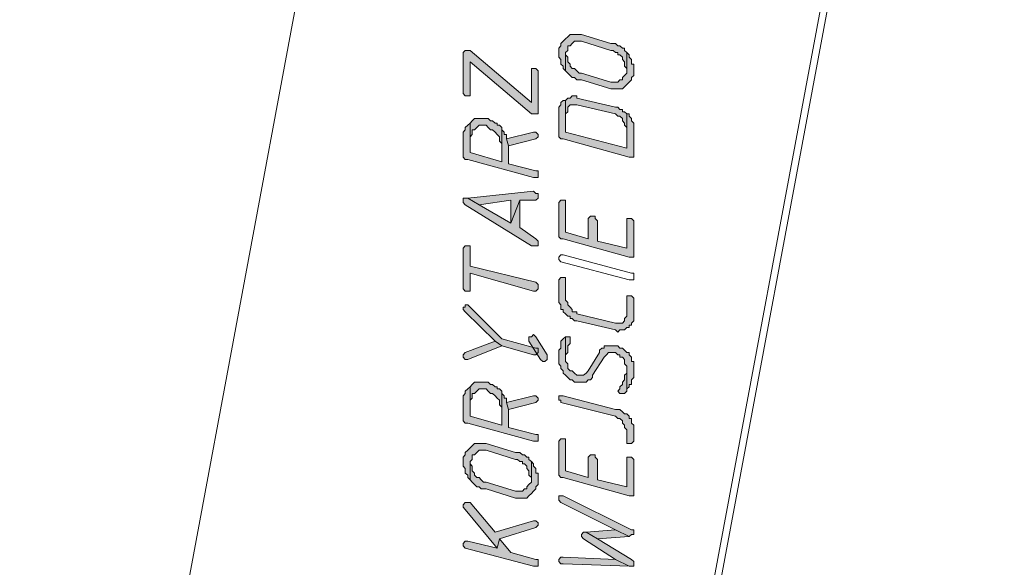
# Model space of a CAD drawing. Header units: inches. Extents: x 1504 to 12593, y -807 to 3183.
# Tile 20 of 256: x 3449 to 3632, y -597 to -495. Entities that reach past the tile are written whole.
import ezdxf

# ---------------------------------------------------------------- set-up
doc = ezdxf.new("R2010")
doc.units = ezdxf.units.IN
doc.header["$MEASUREMENT"] = 0
doc.layers.add('at_Entity', color=7, linetype='Continuous')
doc.layers.add('at_Solid', color=7, linetype='Continuous')

msp = doc.modelspace()

# ---------------------------------------------------------------- hatches: boundary and pattern name
at = {"layer": 'at_Solid', "lineweight": 15}
for points in [[(3549.14, -501.23), (3549.14, -502.07), (3549.53, -502.49), (3549.53, -503.34), (3549.98, -503.76), (3549.98, -504.18), (3550.42, -504.6), (3550.42, -501.23), (3550.81, -500.8), (3550.81, -499.96), (3551.26, -499.96), (3551.65, -499.54), (3552.1, -499.11), (3553.38, -499.11), (3558.85, -500.8), (3559.24, -500.8), (3559.68, -501.23), (3560.13, -501.23), (3560.13, -501.65), (3560.52, -501.65), (3560.97, -502.07), (3560.97, -502.49), (3561.36, -502.92), (3561.36, -503.76), (3561.8, -504.18), (3561.8, -504.6), (3561.8, -501.23), (3561.36, -500.8), (3561.36, -500.38), (3560.97, -500.38), (3560.52, -499.96), (3560.13, -499.96), (3559.68, -499.54), (3558.85, -499.54), (3553.38, -497.85), (3551.26, -497.85), (3550.81, -498.27), (3550.42, -498.69), (3549.98, -499.11), (3549.53, -499.54), (3549.53, -499.96), (3549.14, -500.38), (3549.14, -500.8)], [(3531.4, -501.65), (3531.4, -508.83), (3531.79, -509.25), (3532.68, -509.25), (3532.68, -508.83), (3532.68, -502.92), (3544.06, -512.63), (3545.35, -512.63), (3545.35, -504.6), (3544.9, -504.18), (3544.06, -504.18), (3544.06, -510.52), (3532.68, -500.8), (3531.79, -500.8), (3531.4, -501.23)], [(3550.42, -504.6), (3550.81, -505.03), (3551.26, -505.45), (3551.65, -505.87), (3552.1, -505.87), (3552.49, -506.29), (3553.38, -506.29), (3558.85, -507.98), (3560.97, -507.98), (3561.36, -507.56), (3561.8, -507.14), (3562.25, -506.72), (3562.64, -506.29), (3562.64, -505.87), (3563.09, -505.45), (3563.09, -504.6), (3563.09, -503.34), (3562.64, -503.34), (3562.64, -502.49), (3562.25, -502.07), (3562.25, -501.65), (3561.8, -501.23), (3561.8, -504.6), (3561.8, -505.03), (3561.36, -505.45), (3560.97, -505.87), (3560.97, -506.29), (3560.52, -506.29), (3560.13, -506.72), (3558.85, -506.72), (3553.38, -505.03), (3552.93, -505.03), (3552.49, -504.6), (3552.1, -504.18), (3551.65, -504.18), (3551.26, -503.76), (3551.26, -503.34), (3550.81, -502.92), (3550.81, -502.07), (3550.42, -501.65), (3550.42, -501.23)], [(3549.14, -512.21), (3549.14, -516.43), (3549.14, -516.85), (3549.53, -517.28), (3549.98, -517.28), (3562.25, -520.66), (3563.09, -520.66), (3563.09, -514.32), (3562.64, -513.9), (3562.64, -513.48), (3562.25, -513.05), (3562.25, -512.63), (3561.8, -512.63), (3561.8, -518.97), (3550.42, -516.01), (3550.42, -510.1), (3549.98, -510.1), (3549.53, -510.52), (3549.53, -510.94), (3549.14, -511.36), (3549.14, -511.79)], [(3550.42, -510.1), (3550.42, -512.63), (3550.81, -512.21), (3550.81, -511.36), (3551.26, -510.94), (3552.49, -510.94), (3559.68, -512.63), (3560.13, -513.05), (3560.52, -513.05), (3560.97, -513.48), (3560.97, -513.9), (3561.36, -514.32), (3561.36, -514.74), (3561.8, -515.17), (3561.8, -518.97), (3561.8, -512.63), (3561.36, -512.21), (3560.97, -512.21), (3560.97, -511.79), (3560.52, -511.79), (3560.13, -511.36), (3559.68, -511.36), (3552.49, -509.67), (3552.49, -509.25), (3551.65, -509.25), (3551.26, -509.67), (3550.81, -509.67)], [(3532.68, -514.32), (3532.68, -516.85), (3533.07, -516.43), (3533.07, -515.59), (3533.52, -515.59), (3533.91, -515.17), (3534.36, -514.74), (3535.64, -514.74), (3536.03, -515.17), (3536.48, -515.59), (3536.87, -515.59), (3537.31, -516.01), (3537.7, -516.43), (3538.15, -516.85), (3538.15, -517.7), (3538.6, -518.12), (3538.6, -521.5), (3538.6, -515.17), (3538.15, -514.74), (3537.7, -514.74), (3537.7, -514.32), (3537.31, -514.32), (3536.87, -513.9), (3536.48, -513.9), (3536.03, -513.48), (3533.52, -513.48), (3533.07, -513.9)], [(3531.4, -516.85), (3531.4, -520.23), (3531.4, -520.66), (3531.79, -521.08), (3532.24, -521.08), (3544.45, -524.46), (3545.35, -524.46), (3545.35, -523.61), (3545.35, -523.19), (3544.9, -523.19), (3539.82, -521.92), (3539.82, -518.55), (3539.43, -517.28), (3539.43, -516.43), (3538.99, -516.43), (3538.99, -516.01), (3538.6, -515.59), (3538.6, -515.17), (3538.6, -521.5), (3532.68, -519.81), (3532.68, -514.32), (3532.24, -514.74), (3531.79, -515.17), (3531.79, -515.59), (3531.4, -516.01), (3531.4, -516.43)], [(3539.43, -517.28), (3539.82, -518.55), (3544.9, -517.28), (3545.35, -516.85), (3545.35, -516.43), (3544.9, -516.01), (3544.45, -516.01)], [(3531.4, -528.68), (3531.4, -529.1), (3531.79, -529.53), (3544.06, -537.13), (3545.35, -537.13), (3545.35, -536.29), (3544.9, -535.86), (3541.94, -533.75), (3541.94, -528.68), (3540.27, -532.91), (3534.36, -529.53), (3532.24, -528.26), (3531.4, -528.26)], [(3532.24, -528.26), (3534.36, -529.53), (3540.27, -528.68), (3540.27, -532.91), (3541.94, -528.68), (3544.9, -528.68), (3545.35, -528.26), (3545.35, -527.41), (3544.9, -527.41), (3544.45, -526.99)], [(3549.14, -529.53), (3549.14, -535.02), (3549.14, -535.44), (3549.53, -535.86), (3549.98, -535.86), (3562.25, -539.24), (3563.09, -539.24), (3563.09, -532.48), (3562.64, -532.06), (3561.8, -532.06), (3561.8, -537.55), (3556.34, -536.29), (3556.34, -532.48), (3555.89, -532.06), (3555.89, -531.64), (3555.05, -531.64), (3554.61, -532.06), (3554.61, -535.86), (3550.42, -534.59), (3550.42, -528.68), (3549.53, -528.68), (3549.14, -529.1)], [(3531.4, -537.97), (3531.4, -545.16), (3531.79, -545.58), (3532.68, -545.58), (3532.68, -545.16), (3532.68, -542.2), (3544.45, -545.58), (3544.9, -545.58), (3545.35, -545.16), (3545.35, -544.73), (3545.35, -544.31), (3544.9, -543.89), (3532.68, -540.93), (3532.68, -537.13), (3531.79, -537.13), (3531.4, -537.55)], [(3549.14, -543.89), (3549.14, -547.69), (3549.53, -548.11), (3549.53, -548.96), (3549.98, -548.96), (3549.98, -549.38), (3550.42, -549.8), (3550.81, -550.22), (3551.26, -550.22), (3551.26, -550.65), (3551.65, -550.65), (3552.1, -551.07), (3552.49, -551.07), (3559.68, -552.76), (3560.13, -553.18), (3560.52, -552.76), (3561.36, -552.76), (3561.8, -552.34), (3562.25, -552.34), (3562.25, -551.91), (3562.64, -551.91), (3562.64, -551.49), (3563.09, -551.07), (3563.09, -546.84), (3562.64, -546.42), (3561.8, -546.42), (3561.8, -549.8), (3561.8, -550.22), (3561.36, -550.65), (3561.36, -551.07), (3560.97, -551.49), (3559.68, -551.49), (3552.49, -549.8), (3552.49, -549.38), (3551.65, -549.38), (3551.65, -548.96), (3551.26, -548.53), (3550.81, -548.11), (3550.81, -547.69), (3550.42, -547.27), (3550.42, -543.04), (3549.53, -543.04), (3549.14, -543.47)], [(3531.4, -548.96), (3531.79, -549.38), (3537.31, -554.87), (3538.6, -555.72), (3544.45, -557.4), (3544.9, -557.4), (3545.35, -556.98), (3545.35, -556.56), (3545.35, -556.14), (3544.9, -556.14), (3538.6, -554.45), (3532.68, -548.53), (3532.24, -548.11), (3531.79, -548.11), (3531.79, -548.53), (3531.4, -548.53)], [(3543.62, -554.45), (3543.62, -554.87), (3545.74, -558.25), (3546.18, -558.67), (3546.57, -558.67), (3547.02, -558.25), (3547.02, -557.4), (3544.9, -554.03), (3544.45, -553.6), (3544.06, -554.03), (3543.62, -554.03)], [(3549.14, -557.83), (3549.14, -559.1), (3549.53, -559.52), (3549.53, -559.94), (3549.98, -560.36), (3549.98, -560.78), (3550.42, -561.21), (3550.81, -561.63), (3551.26, -562.05), (3551.65, -562.05), (3552.1, -562.47), (3554.22, -562.47), (3554.61, -562.05), (3555.05, -562.05), (3555.44, -561.63), (3555.44, -561.21), (3557.56, -557.83), (3558.01, -557.4), (3558.4, -556.98), (3559.68, -556.98), (3560.13, -557.4), (3560.52, -557.4), (3560.52, -557.83), (3560.97, -557.83), (3561.36, -558.25), (3561.36, -559.1), (3561.8, -559.52), (3561.8, -564.16), (3561.8, -563.74), (3562.25, -563.32), (3562.25, -562.9), (3562.64, -562.9), (3562.64, -562.05), (3563.09, -561.63), (3563.09, -558.67), (3562.64, -558.67), (3562.64, -557.83), (3562.25, -557.4), (3562.25, -556.98), (3561.8, -556.98), (3561.36, -556.56), (3560.97, -556.14), (3560.52, -556.14), (3560.13, -555.72), (3557.56, -555.72), (3557.56, -556.14), (3557.17, -556.14), (3556.73, -556.56), (3556.73, -556.98), (3554.61, -560.36), (3554.22, -560.78), (3553.77, -561.21), (3552.49, -561.21), (3552.1, -560.78), (3551.65, -560.36), (3551.26, -560.36), (3550.81, -559.94), (3550.81, -559.1), (3550.42, -558.67), (3550.42, -554.03), (3549.98, -554.45), (3549.53, -554.87), (3549.53, -556.14), (3549.14, -556.56), (3549.14, -557.4)], [(3550.42, -554.03), (3550.42, -558.25), (3550.42, -557.4), (3550.81, -556.98), (3550.81, -555.72), (3551.26, -555.29), (3551.26, -554.87), (3551.26, -554.03), (3550.81, -554.03)], [(3531.4, -557.83), (3531.79, -558.25), (3532.24, -558.25), (3538.6, -555.72), (3537.31, -554.87), (3531.79, -556.98), (3531.4, -557.4)], [(3560.13, -564.16), (3560.52, -564.59), (3561.36, -564.59), (3561.8, -564.16), (3561.8, -559.94), (3561.8, -560.78), (3561.36, -561.21), (3561.36, -562.05), (3560.97, -562.47), (3560.97, -562.9), (3560.52, -563.32), (3560.52, -563.74)], [(3531.4, -565.85), (3531.4, -569.23), (3531.4, -569.65), (3531.79, -570.08), (3532.24, -570.08), (3544.45, -573.46), (3545.35, -573.46), (3545.35, -572.61), (3545.35, -572.19), (3544.9, -572.19), (3539.82, -570.92), (3539.82, -567.54), (3539.43, -566.28), (3539.43, -565.43), (3538.99, -565.43), (3538.99, -565.01), (3538.6, -564.59), (3538.6, -564.16), (3538.6, -570.5), (3532.68, -568.81), (3532.68, -563.32), (3532.24, -563.74), (3531.79, -564.16), (3531.79, -564.59), (3531.4, -565.01), (3531.4, -565.43)], [(3532.68, -563.32), (3532.68, -565.85), (3533.07, -565.43), (3533.07, -564.59), (3533.52, -564.59), (3533.91, -564.16), (3534.36, -563.74), (3535.64, -563.74), (3536.03, -564.16), (3536.48, -564.59), (3536.87, -564.59), (3537.31, -565.01), (3537.7, -565.43), (3538.15, -565.85), (3538.15, -566.7), (3538.6, -567.12), (3538.6, -570.5), (3538.6, -564.16), (3538.15, -563.74), (3537.7, -563.74), (3537.7, -563.32), (3537.31, -563.32), (3536.87, -562.9), (3536.48, -562.9), (3536.03, -562.47), (3533.52, -562.47), (3533.07, -562.9)], [(3539.43, -566.28), (3539.82, -567.54), (3544.9, -566.28), (3545.35, -565.85), (3545.35, -565.43), (3544.9, -565.01), (3544.45, -565.01)], [(3549.14, -565.43), (3549.14, -565.85), (3549.53, -565.85), (3549.53, -566.28), (3559.68, -568.81), (3560.13, -569.23), (3560.52, -569.23), (3560.97, -569.65), (3560.97, -570.08), (3561.36, -570.5), (3561.36, -570.92), (3561.8, -571.34), (3561.8, -573.88), (3562.64, -573.88), (3563.09, -573.46), (3563.09, -571.77), (3563.09, -570.5), (3562.64, -570.08), (3562.64, -569.23), (3562.25, -569.23), (3562.25, -568.81), (3561.8, -568.39), (3561.36, -568.39), (3560.97, -567.97), (3560.52, -567.54), (3559.68, -567.54), (3549.98, -565.01), (3549.14, -565.01)], [(3531.4, -577.26), (3531.4, -578.1), (3531.79, -578.53), (3531.79, -579.37), (3532.24, -579.79), (3532.24, -580.21), (3532.68, -580.64), (3532.68, -577.26), (3533.07, -576.84), (3533.07, -575.99), (3533.52, -575.99), (3533.91, -575.57), (3534.36, -575.15), (3535.64, -575.15), (3541.11, -576.84), (3541.5, -576.84), (3541.94, -577.26), (3542.39, -577.26), (3542.39, -577.68), (3542.78, -577.68), (3543.23, -578.1), (3543.23, -578.53), (3543.62, -578.95), (3543.62, -579.79), (3544.06, -580.21), (3544.06, -580.64), (3544.06, -577.26), (3543.62, -576.84), (3543.62, -576.41), (3543.23, -576.41), (3542.78, -575.99), (3542.39, -575.99), (3541.94, -575.57), (3541.11, -575.57), (3535.64, -573.88), (3533.52, -573.88), (3533.07, -574.3), (3532.68, -574.72), (3532.24, -575.15), (3531.79, -575.57), (3531.79, -575.99), (3531.4, -576.41), (3531.4, -576.84)], [(3549.14, -573.88), (3549.14, -579.37), (3549.14, -579.79), (3549.53, -580.21), (3549.98, -580.21), (3562.25, -583.59), (3563.09, -583.59), (3563.09, -576.84), (3562.64, -576.41), (3561.8, -576.41), (3561.8, -581.91), (3556.34, -580.64), (3556.34, -576.84), (3555.89, -576.41), (3555.89, -575.99), (3555.05, -575.99), (3554.61, -576.41), (3554.61, -580.21), (3550.42, -578.95), (3550.42, -573.03), (3549.53, -573.03), (3549.14, -573.46)], [(3532.68, -580.64), (3533.07, -581.06), (3533.52, -581.48), (3533.91, -581.91), (3534.36, -581.91), (3534.75, -582.33), (3535.64, -582.33), (3541.11, -584.02), (3543.23, -584.02), (3543.62, -583.59), (3544.06, -583.17), (3544.45, -582.75), (3544.9, -582.33), (3544.9, -581.91), (3545.35, -581.48), (3545.35, -580.64), (3545.35, -579.37), (3544.9, -579.37), (3544.9, -578.53), (3544.45, -578.1), (3544.45, -577.68), (3544.06, -577.26), (3544.06, -580.64), (3544.06, -581.06), (3543.62, -581.48), (3543.23, -581.91), (3543.23, -582.33), (3542.78, -582.33), (3542.39, -582.75), (3541.11, -582.75), (3535.64, -581.06), (3535.19, -581.06), (3534.75, -580.64), (3534.36, -580.21), (3533.91, -580.21), (3533.52, -579.79), (3533.52, -579.37), (3533.07, -578.95), (3533.07, -578.1), (3532.68, -577.68), (3532.68, -577.26)], [(3531.4, -585.71), (3531.79, -586.13), (3537.7, -593.31), (3538.15, -591.62), (3544.9, -589.51), (3545.35, -589.09), (3545.35, -588.66), (3544.9, -588.24), (3544.45, -588.24), (3537.31, -590.35), (3532.68, -584.86), (3531.79, -584.86), (3531.4, -585.28)], [(3549.14, -584.02), (3549.14, -584.44), (3549.53, -584.86), (3559.68, -589.93), (3562.25, -591.2), (3562.64, -590.77), (3563.09, -590.77), (3563.09, -589.93), (3562.64, -589.93), (3549.98, -583.59), (3549.14, -583.59)], [(3553.38, -591.2), (3553.77, -591.62), (3559.68, -595.42), (3562.25, -596.69), (3563.09, -596.69), (3563.09, -595.84), (3562.64, -595.42), (3556.34, -591.62), (3554.22, -590.35), (3553.77, -590.35), (3553.38, -590.77)], [(3554.22, -590.35), (3556.34, -591.62), (3562.25, -591.2), (3559.68, -589.93)], [(3531.4, -592.89), (3531.79, -593.31), (3544.45, -596.69), (3545.35, -596.69), (3545.35, -595.84), (3545.35, -595.42), (3544.9, -595.42), (3540.27, -594.15), (3538.15, -591.62), (3537.7, -593.31), (3532.24, -592.04), (3531.79, -592.04), (3531.4, -592.46)], [(3549.14, -595.84), (3549.53, -596.27), (3549.98, -596.27), (3562.25, -596.69), (3559.68, -595.42), (3549.98, -595), (3549.53, -595), (3549.14, -595.42)]]:
    msp.add_hatch(color=7, dxfattribs=at).paths.add_polyline_path(points)

# ---------------------------------------------------------------- linework, layer by layer
at = {"layer": 'at_Entity', "color": 7, "lineweight": 15}
for p, q in [((3533.07, -316.64), (3449, -767.76)), ((3630.65, -316.64), (3546.57, -767.76)), ((3631.93, -316.64), (3547.86, -767.76)), ((3549.98, -499.11), (3549.53, -499.54)), ((3550.42, -498.69), (3549.98, -499.11)), ((3549.98, -499.11), (3549.98, -499.11)), ((3550.81, -498.27), (3550.42, -498.69)), ((3551.26, -497.85), (3550.81, -498.27)), ((3550.81, -498.27), (3550.81, -498.27)), ((3553.38, -497.85), (3551.26, -497.85)), ((3551.65, -499.54), (3552.1, -499.11)), ((3552.1, -499.11), (3553.38, -499.11)), ((3558.85, -499.54), (3553.38, -497.85)), ((3553.38, -499.11), (3558.85, -500.8)), ((3531.79, -500.8), (3531.4, -501.23)), ((3532.68, -500.8), (3531.79, -500.8)), ((3544.06, -510.52), (3532.68, -500.8)), ((3549.53, -499.96), (3549.14, -500.38)), ((3549.14, -500.38), (3549.14, -500.8)), ((3549.14, -500.8), (3549.14, -501.23)), ((3549.53, -499.54), (3549.53, -499.96)), ((3550.42, -501.23), (3550.81, -500.8)), ((3550.81, -500.8), (3550.81, -499.96)), ((3550.81, -499.96), (3551.26, -499.96)), ((3551.26, -499.96), (3551.65, -499.54)), ((3551.65, -499.54), (3551.65, -499.54)), ((3559.68, -499.54), (3558.85, -499.54)), ((3558.85, -500.8), (3559.24, -500.8)), ((3559.24, -500.8), (3559.68, -501.23)), ((3560.13, -499.96), (3559.68, -499.54)), ((3560.52, -499.96), (3560.13, -499.96)), ((3560.97, -500.38), (3560.52, -499.96)), ((3561.36, -500.38), (3560.97, -500.38)), ((3561.36, -500.8), (3561.36, -500.38)), ((3561.8, -501.23), (3561.36, -500.8)), ((3531.4, -501.23), (3531.4, -501.65)), ((3531.4, -501.65), (3531.4, -508.83)), ((3532.68, -508.83), (3532.68, -502.92)), ((3532.68, -502.92), (3544.06, -512.63)), ((3549.14, -501.23), (3549.14, -502.07)), ((3549.14, -502.07), (3549.53, -502.49)), ((3549.53, -502.49), (3549.53, -503.34)), ((3550.42, -501.65), (3550.42, -501.23)), ((3550.42, -501.23), (3550.42, -504.6)), ((3550.42, -504.6), (3550.42, -501.23)), ((3550.42, -501.23), (3550.42, -501.23)), ((3550.81, -502.07), (3550.42, -501.65)), ((3550.81, -502.92), (3550.81, -502.07)), ((3551.26, -503.34), (3550.81, -502.92)), ((3559.68, -501.23), (3560.13, -501.23)), ((3560.13, -501.23), (3560.13, -501.65)), ((3560.13, -501.65), (3560.52, -501.65)), ((3560.52, -501.65), (3560.97, -502.07)), ((3560.97, -502.07), (3560.97, -502.49)), ((3560.97, -502.49), (3561.36, -502.92)), ((3561.36, -502.92), (3561.36, -503.76)), ((3562.25, -501.65), (3561.8, -501.23)), ((3561.8, -501.23), (3561.8, -504.6)), ((3561.8, -504.6), (3561.8, -501.23)), ((3562.25, -502.07), (3562.25, -501.65)), ((3562.64, -502.49), (3562.25, -502.07)), ((3562.64, -503.34), (3562.64, -502.49)), ((3544.9, -504.18), (3544.06, -504.18)), ((3544.06, -504.18), (3544.06, -510.52)), ((3545.35, -504.6), (3544.9, -504.18)), ((3545.35, -512.63), (3545.35, -504.6)), ((3545.35, -504.6), (3545.35, -504.6)), ((3549.53, -503.34), (3549.98, -503.76)), ((3549.98, -503.76), (3549.98, -504.18)), ((3549.98, -504.18), (3550.42, -504.6)), ((3550.42, -504.6), (3550.81, -505.03)), ((3551.26, -503.76), (3551.26, -503.34)), ((3551.65, -504.18), (3551.26, -503.76)), ((3552.1, -504.18), (3551.65, -504.18)), ((3552.49, -504.6), (3552.1, -504.18)), ((3552.93, -505.03), (3552.49, -504.6)), ((3552.49, -504.6), (3552.49, -504.6)), ((3561.36, -503.76), (3561.8, -504.18)), ((3561.8, -504.18), (3561.8, -504.6)), ((3561.8, -504.6), (3561.8, -505.03)), ((3563.09, -503.34), (3562.64, -503.34)), ((3563.09, -504.6), (3563.09, -503.34)), ((3563.09, -505.45), (3563.09, -504.6)), ((3550.81, -505.03), (3551.26, -505.45)), ((3551.26, -505.45), (3551.26, -505.45)), ((3551.26, -505.45), (3551.65, -505.87)), ((3551.65, -505.87), (3552.1, -505.87)), ((3552.1, -505.87), (3552.49, -506.29)), ((3552.49, -506.29), (3553.38, -506.29)), ((3553.38, -505.03), (3552.93, -505.03)), ((3558.85, -506.72), (3553.38, -505.03)), ((3553.38, -506.29), (3558.85, -507.98)), ((3560.52, -506.29), (3560.13, -506.72)), ((3560.97, -506.29), (3560.52, -506.29)), ((3561.36, -505.45), (3560.97, -505.87)), ((3560.97, -505.87), (3560.97, -506.29)), ((3561.8, -505.03), (3561.36, -505.45)), ((3561.36, -505.45), (3561.36, -505.45)), ((3562.25, -506.72), (3562.64, -506.29)), ((3562.64, -505.87), (3563.09, -505.45)), ((3562.64, -506.29), (3562.64, -505.87)), ((3560.13, -506.72), (3558.85, -506.72)), ((3558.85, -507.98), (3560.97, -507.98)), ((3560.97, -507.98), (3561.36, -507.56)), ((3561.36, -507.56), (3561.8, -507.14)), ((3561.36, -507.56), (3561.36, -507.56)), ((3561.8, -507.14), (3562.25, -506.72)), ((3561.8, -507.14), (3561.8, -507.14)), ((3531.4, -508.83), (3531.4, -508.83)), ((3531.4, -508.83), (3531.79, -509.25)), ((3531.79, -509.25), (3532.68, -509.25)), ((3532.68, -509.25), (3532.68, -508.83)), ((3549.98, -510.1), (3549.53, -510.52)), ((3550.42, -510.1), (3549.98, -510.1)), ((3550.81, -509.67), (3550.42, -510.1)), ((3550.42, -510.1), (3550.42, -512.63)), ((3550.42, -516.01), (3550.42, -510.1)), ((3551.26, -509.67), (3550.81, -509.67)), ((3551.65, -509.25), (3551.26, -509.67)), ((3552.49, -509.25), (3551.65, -509.25)), ((3552.49, -509.67), (3552.49, -509.25)), ((3559.68, -511.36), (3552.49, -509.67)), ((3549.53, -510.94), (3549.14, -511.36)), ((3549.14, -511.36), (3549.14, -511.79)), ((3549.14, -511.79), (3549.14, -512.21)), ((3549.53, -510.52), (3549.53, -510.94)), ((3550.81, -511.36), (3551.26, -510.94)), ((3550.81, -512.21), (3550.81, -511.36)), ((3550.81, -511.36), (3550.81, -511.36)), ((3551.26, -510.94), (3552.49, -510.94)), ((3552.49, -510.94), (3559.68, -512.63)), ((3560.13, -511.36), (3559.68, -511.36)), ((3560.52, -511.79), (3560.13, -511.36)), ((3560.97, -511.79), (3560.52, -511.79)), ((3560.97, -512.21), (3560.97, -511.79)), ((3533.07, -513.9), (3532.68, -514.32)), ((3533.52, -513.48), (3533.07, -513.9)), ((3533.07, -513.9), (3533.07, -513.9)), ((3536.03, -513.48), (3533.52, -513.48)), ((3536.48, -513.9), (3536.03, -513.48)), ((3536.87, -513.9), (3536.48, -513.9)), ((3537.31, -514.32), (3536.87, -513.9)), ((3544.06, -512.63), (3545.35, -512.63)), ((3549.14, -512.21), (3549.14, -516.43)), ((3550.42, -512.63), (3550.81, -512.21)), ((3550.42, -512.63), (3550.42, -512.63)), ((3559.68, -512.63), (3559.68, -512.63)), ((3559.68, -512.63), (3560.13, -513.05)), ((3560.13, -513.05), (3560.52, -513.05)), ((3560.52, -513.05), (3560.97, -513.48)), ((3561.36, -512.21), (3560.97, -512.21)), ((3560.97, -513.48), (3560.97, -513.9)), ((3560.97, -513.9), (3560.97, -513.9)), ((3560.97, -513.9), (3561.36, -514.32)), ((3561.8, -512.63), (3561.36, -512.21)), ((3561.8, -518.97), (3561.8, -512.63)), ((3562.25, -512.63), (3561.8, -512.63)), ((3561.8, -512.63), (3561.8, -518.97)), ((3562.25, -513.05), (3562.25, -512.63)), ((3562.64, -513.48), (3562.25, -513.05)), ((3562.64, -513.9), (3562.64, -513.48)), ((3562.64, -513.48), (3562.64, -513.48)), ((3563.09, -514.32), (3562.64, -513.9)), ((3531.79, -515.59), (3531.4, -516.01)), ((3532.24, -514.74), (3531.79, -515.17)), ((3531.79, -515.17), (3531.79, -515.59)), ((3532.68, -514.32), (3532.24, -514.74)), ((3532.24, -514.74), (3532.24, -514.74)), ((3532.68, -514.32), (3532.68, -516.85)), ((3532.68, -519.81), (3532.68, -514.32)), ((3533.07, -516.43), (3533.07, -515.59)), ((3533.07, -515.59), (3533.52, -515.59)), ((3533.52, -515.59), (3533.91, -515.17)), ((3533.91, -515.17), (3534.36, -514.74)), ((3533.91, -515.17), (3533.91, -515.17)), ((3534.36, -514.74), (3535.64, -514.74)), ((3535.64, -514.74), (3536.03, -515.17)), ((3536.03, -515.17), (3536.03, -515.17)), ((3536.03, -515.17), (3536.48, -515.59)), ((3536.48, -515.59), (3536.87, -515.59)), ((3536.87, -515.59), (3537.31, -516.01)), ((3537.7, -514.32), (3537.31, -514.32)), ((3537.7, -514.74), (3537.7, -514.32)), ((3538.15, -514.74), (3537.7, -514.74)), ((3538.6, -515.17), (3538.15, -514.74)), ((3538.6, -521.5), (3538.6, -515.17)), ((3538.6, -515.59), (3538.6, -515.17)), ((3538.6, -515.17), (3538.6, -521.5)), ((3538.99, -516.01), (3538.6, -515.59)), ((3561.36, -514.32), (3561.36, -514.74)), ((3561.36, -514.74), (3561.8, -515.17)), ((3561.8, -515.17), (3561.8, -518.97)), ((3563.09, -520.66), (3563.09, -514.32)), ((3531.4, -516.01), (3531.4, -516.43)), ((3531.4, -516.43), (3531.4, -516.85)), ((3531.4, -516.85), (3531.4, -520.23)), ((3532.68, -516.85), (3533.07, -516.43)), ((3532.68, -516.85), (3532.68, -516.85)), ((3537.31, -516.01), (3537.7, -516.43)), ((3537.7, -516.43), (3537.7, -516.43)), ((3537.7, -516.43), (3538.15, -516.85)), ((3538.15, -516.85), (3538.15, -517.7)), ((3538.99, -516.43), (3538.99, -516.01)), ((3539.43, -516.43), (3538.99, -516.43)), ((3544.45, -516.01), (3539.43, -517.28)), ((3539.43, -517.28), (3539.43, -516.43)), ((3539.43, -517.28), (3539.82, -518.55)), ((3539.82, -518.55), (3539.43, -517.28)), ((3539.82, -518.55), (3544.9, -517.28)), ((3544.9, -516.01), (3544.45, -516.01)), ((3545.35, -516.43), (3544.9, -516.01)), ((3544.9, -517.28), (3545.35, -516.85)), ((3544.9, -517.28), (3544.9, -517.28)), ((3545.35, -516.85), (3545.35, -516.43)), ((3545.35, -516.43), (3545.35, -516.43)), ((3549.14, -516.43), (3549.14, -516.85)), ((3549.14, -516.85), (3549.53, -517.28)), ((3549.53, -517.28), (3549.98, -517.28)), ((3549.98, -517.28), (3562.25, -520.66)), ((3561.8, -518.97), (3550.42, -516.01)), ((3538.15, -517.7), (3538.6, -518.12)), ((3538.6, -518.12), (3538.6, -521.5)), ((3539.82, -521.92), (3539.82, -518.55)), ((3531.4, -520.23), (3531.4, -520.66)), ((3531.4, -520.66), (3531.79, -521.08)), ((3531.79, -521.08), (3532.24, -521.08)), ((3532.24, -521.08), (3544.45, -524.46)), ((3538.6, -521.5), (3532.68, -519.81)), ((3562.25, -520.66), (3563.09, -520.66)), ((3544.9, -523.19), (3539.82, -521.92)), ((3544.45, -524.46), (3545.35, -524.46)), ((3545.35, -523.19), (3544.9, -523.19)), ((3545.35, -523.61), (3545.35, -523.19)), ((3545.35, -524.46), (3545.35, -523.61)), ((3532.24, -528.26), (3531.4, -528.26)), ((3531.4, -528.26), (3531.4, -528.68)), ((3544.45, -526.99), (3532.24, -528.26)), ((3532.24, -528.26), (3534.36, -529.53)), ((3534.36, -529.53), (3532.24, -528.26)), ((3544.9, -527.41), (3544.45, -526.99)), ((3545.35, -527.41), (3544.9, -527.41)), ((3544.9, -528.68), (3545.35, -528.26)), ((3545.35, -528.26), (3545.35, -527.41)), ((3531.4, -528.68), (3531.4, -529.1)), ((3531.4, -529.1), (3531.79, -529.53)), ((3531.79, -529.53), (3544.06, -537.13)), ((3534.36, -529.53), (3540.27, -528.68)), ((3540.27, -532.91), (3534.36, -529.53)), ((3540.27, -528.68), (3540.27, -532.91)), ((3540.27, -532.91), (3541.94, -528.68)), ((3541.94, -528.68), (3540.27, -532.91)), ((3541.94, -528.68), (3544.9, -528.68)), ((3541.94, -533.75), (3541.94, -528.68)), ((3549.53, -528.68), (3549.14, -529.1)), ((3549.14, -529.1), (3549.14, -529.53)), ((3549.14, -529.53), (3549.14, -535.02)), ((3550.42, -528.68), (3549.53, -528.68)), ((3550.42, -534.59), (3550.42, -528.68)), ((3555.05, -531.64), (3554.61, -532.06)), ((3554.61, -532.06), (3554.61, -535.86)), ((3555.89, -531.64), (3555.05, -531.64)), ((3555.89, -532.06), (3555.89, -531.64)), ((3556.34, -532.48), (3555.89, -532.06)), ((3562.64, -532.06), (3561.8, -532.06)), ((3561.8, -532.06), (3561.8, -537.55)), ((3563.09, -532.48), (3562.64, -532.06)), ((3544.9, -535.86), (3541.94, -533.75)), ((3556.34, -536.29), (3556.34, -532.48)), ((3563.09, -539.24), (3563.09, -532.48)), ((3545.35, -536.29), (3544.9, -535.86)), ((3549.14, -535.02), (3549.14, -535.44)), ((3549.14, -535.44), (3549.53, -535.86)), ((3549.53, -535.86), (3549.98, -535.86)), ((3549.98, -535.86), (3562.25, -539.24)), ((3554.61, -535.86), (3550.42, -534.59)), ((3531.79, -537.13), (3531.4, -537.55)), ((3531.4, -537.55), (3531.4, -537.97)), ((3532.68, -537.13), (3531.79, -537.13)), ((3532.68, -540.93), (3532.68, -537.13)), ((3544.06, -537.13), (3545.35, -537.13)), ((3545.35, -537.13), (3545.35, -536.29)), ((3545.35, -536.29), (3545.35, -536.29)), ((3561.8, -537.55), (3556.34, -536.29)), ((3531.4, -537.97), (3531.4, -545.16)), ((3549.14, -539.24), (3549.53, -538.82)), ((3549.14, -539.66), (3549.14, -539.24)), ((3549.53, -538.82), (3549.98, -538.82)), ((3549.98, -538.82), (3562.64, -542.2)), ((3549.98, -538.82), (3549.98, -538.82)), ((3562.25, -539.24), (3563.09, -539.24)), ((3544.9, -543.89), (3532.68, -540.93)), ((3549.53, -540.09), (3549.14, -539.66)), ((3562.25, -543.47), (3549.53, -540.09)), ((3549.53, -540.09), (3549.53, -540.09)), ((3532.68, -545.16), (3532.68, -542.2)), ((3532.68, -542.2), (3544.45, -545.58)), ((3549.53, -543.04), (3549.14, -543.47)), ((3550.42, -543.04), (3549.53, -543.04)), ((3550.42, -547.27), (3550.42, -543.04)), ((3562.64, -542.2), (3563.09, -542.2)), ((3563.09, -542.2), (3563.09, -542.62)), ((3563.09, -542.62), (3563.09, -543.47)), ((3545.35, -544.31), (3544.9, -543.89)), ((3545.35, -544.73), (3545.35, -544.31)), ((3545.35, -545.16), (3545.35, -544.73)), ((3549.14, -543.47), (3549.14, -543.89)), ((3549.14, -543.89), (3549.14, -547.69)), ((3563.09, -543.47), (3562.25, -543.47)), ((3531.4, -545.16), (3531.4, -545.16)), ((3531.4, -545.16), (3531.79, -545.58)), ((3531.79, -545.58), (3532.68, -545.58)), ((3532.68, -545.58), (3532.68, -545.16)), ((3544.45, -545.58), (3544.9, -545.58)), ((3544.9, -545.58), (3545.35, -545.16)), ((3562.64, -546.42), (3561.8, -546.42)), ((3561.8, -546.42), (3561.8, -549.8)), ((3563.09, -546.84), (3562.64, -546.42)), ((3563.09, -551.07), (3563.09, -546.84)), ((3531.79, -548.53), (3531.4, -548.53)), ((3531.4, -548.53), (3531.4, -548.96)), ((3532.24, -548.11), (3531.79, -548.11)), ((3531.79, -548.11), (3531.79, -548.53)), ((3532.68, -548.53), (3532.24, -548.11)), ((3538.6, -554.45), (3532.68, -548.53)), ((3532.68, -548.53), (3532.68, -548.53)), ((3549.14, -547.69), (3549.53, -548.11)), ((3549.53, -548.11), (3549.53, -548.96)), ((3550.81, -547.69), (3550.42, -547.27)), ((3550.81, -548.11), (3550.81, -547.69)), ((3551.26, -548.53), (3550.81, -548.11)), ((3551.65, -548.96), (3551.26, -548.53)), ((3551.26, -548.53), (3551.26, -548.53)), ((3531.4, -548.96), (3531.4, -548.96)), ((3531.4, -548.96), (3531.79, -549.38)), ((3531.79, -549.38), (3537.31, -554.87)), ((3549.53, -548.96), (3549.98, -548.96)), ((3549.98, -548.96), (3549.98, -549.38)), ((3549.98, -549.38), (3550.42, -549.8)), ((3550.42, -549.8), (3550.42, -549.8)), ((3550.42, -549.8), (3550.81, -550.22)), ((3550.81, -550.22), (3551.26, -550.22)), ((3551.26, -550.22), (3551.26, -550.65)), ((3551.65, -549.38), (3551.65, -548.96)), ((3552.49, -549.38), (3551.65, -549.38)), ((3552.49, -549.8), (3552.49, -549.38)), ((3559.68, -551.49), (3552.49, -549.8)), ((3561.8, -550.22), (3561.36, -550.65)), ((3561.8, -549.8), (3561.8, -550.22)), ((3551.26, -550.65), (3551.65, -550.65)), ((3551.65, -550.65), (3552.1, -551.07)), ((3552.1, -551.07), (3552.49, -551.07)), ((3552.49, -551.07), (3559.68, -552.76)), ((3560.97, -551.49), (3559.68, -551.49)), ((3561.36, -551.07), (3560.97, -551.49)), ((3561.36, -550.65), (3561.36, -551.07)), ((3561.36, -551.07), (3561.36, -551.07)), ((3561.36, -552.76), (3561.8, -552.34)), ((3561.8, -552.34), (3562.25, -552.34)), ((3562.25, -552.34), (3562.25, -551.91)), ((3562.25, -551.91), (3562.64, -551.91)), ((3562.64, -551.49), (3563.09, -551.07)), ((3562.64, -551.91), (3562.64, -551.49)), ((3544.06, -554.03), (3543.62, -554.03)), ((3543.62, -554.03), (3543.62, -554.45)), ((3544.45, -553.6), (3544.06, -554.03)), ((3544.9, -554.03), (3544.45, -553.6)), ((3547.02, -557.4), (3544.9, -554.03)), ((3544.9, -554.03), (3544.9, -554.03)), ((3550.42, -554.03), (3549.98, -554.45)), ((3550.42, -554.03), (3550.42, -558.25)), ((3550.81, -554.03), (3550.42, -554.03)), ((3550.42, -558.67), (3550.42, -554.03)), ((3550.42, -554.03), (3550.42, -554.03)), ((3551.26, -554.03), (3550.81, -554.03)), ((3551.26, -554.87), (3551.26, -554.03)), ((3559.68, -552.76), (3559.68, -552.76)), ((3559.68, -552.76), (3560.13, -553.18)), ((3560.13, -553.18), (3560.52, -552.76)), ((3560.13, -553.18), (3560.13, -553.18)), ((3560.52, -552.76), (3561.36, -552.76)), ((3537.31, -554.87), (3531.79, -556.98)), ((3532.24, -558.25), (3538.6, -555.72)), ((3537.31, -554.87), (3538.6, -555.72)), ((3538.6, -555.72), (3537.31, -554.87)), ((3544.9, -556.14), (3538.6, -554.45)), ((3538.6, -555.72), (3544.45, -557.4)), ((3543.62, -554.45), (3543.62, -554.87)), ((3543.62, -554.87), (3545.74, -558.25)), ((3549.98, -554.45), (3549.53, -554.87)), ((3549.53, -554.87), (3549.53, -556.14)), ((3549.98, -554.45), (3549.98, -554.45)), ((3550.81, -555.72), (3551.26, -555.29)), ((3550.81, -556.98), (3550.81, -555.72)), ((3551.26, -555.29), (3551.26, -554.87)), ((3560.13, -555.72), (3557.56, -555.72)), ((3557.56, -555.72), (3557.56, -556.14)), ((3560.52, -556.14), (3560.13, -555.72)), ((3531.79, -556.98), (3531.4, -557.4)), ((3531.4, -557.4), (3531.4, -557.83)), ((3531.4, -557.83), (3531.4, -557.83)), ((3531.4, -557.83), (3531.79, -558.25)), ((3531.79, -556.98), (3531.79, -556.98)), ((3544.45, -557.4), (3544.9, -557.4)), ((3545.35, -556.14), (3544.9, -556.14)), ((3544.9, -557.4), (3545.35, -556.98)), ((3545.35, -556.56), (3545.35, -556.14)), ((3545.35, -556.98), (3545.35, -556.56)), ((3547.02, -558.25), (3547.02, -557.4)), ((3549.53, -556.14), (3549.14, -556.56)), ((3549.14, -556.56), (3549.14, -557.4)), ((3549.14, -557.4), (3549.14, -557.83)), ((3549.14, -557.83), (3549.14, -559.1)), ((3550.42, -557.4), (3550.81, -556.98)), ((3550.42, -558.25), (3550.42, -557.4)), ((3556.73, -556.98), (3554.61, -560.36)), ((3555.44, -561.21), (3557.56, -557.83)), ((3557.17, -556.14), (3556.73, -556.56)), ((3556.73, -556.56), (3556.73, -556.98)), ((3557.56, -556.14), (3557.17, -556.14)), ((3557.56, -557.83), (3558.01, -557.4)), ((3558.01, -557.4), (3558.4, -556.98)), ((3558.01, -557.4), (3558.01, -557.4)), ((3558.4, -556.98), (3559.68, -556.98)), ((3559.68, -556.98), (3560.13, -557.4)), ((3560.13, -557.4), (3560.52, -557.4)), ((3560.97, -556.14), (3560.52, -556.14)), ((3560.52, -557.4), (3560.52, -557.83)), ((3560.52, -557.83), (3560.97, -557.83)), ((3561.36, -556.56), (3560.97, -556.14)), ((3560.97, -557.83), (3561.36, -558.25)), ((3561.8, -556.98), (3561.36, -556.56)), ((3561.36, -556.56), (3561.36, -556.56)), ((3562.25, -556.98), (3561.8, -556.98)), ((3562.25, -557.4), (3562.25, -556.98)), ((3562.64, -557.83), (3562.25, -557.4)), ((3562.64, -558.67), (3562.64, -557.83)), ((3531.79, -558.25), (3532.24, -558.25)), ((3545.74, -558.25), (3546.18, -558.67)), ((3546.18, -558.67), (3546.57, -558.67)), ((3546.57, -558.67), (3547.02, -558.25)), ((3549.14, -559.1), (3549.53, -559.52)), ((3549.53, -559.52), (3549.53, -559.94)), ((3550.81, -559.1), (3550.42, -558.67)), ((3550.81, -559.94), (3550.81, -559.1)), ((3561.36, -558.25), (3561.36, -559.1)), ((3561.36, -559.1), (3561.8, -559.52)), ((3561.8, -559.52), (3561.8, -564.16)), ((3563.09, -558.67), (3562.64, -558.67)), ((3563.09, -561.63), (3563.09, -558.67)), ((3549.53, -559.94), (3549.53, -559.94)), ((3549.53, -559.94), (3549.98, -560.36)), ((3549.98, -560.36), (3549.98, -560.78)), ((3549.98, -560.78), (3550.42, -561.21)), ((3550.42, -561.21), (3550.42, -561.21)), ((3550.42, -561.21), (3550.81, -561.63)), ((3551.26, -560.36), (3550.81, -559.94)), ((3551.65, -560.36), (3551.26, -560.36)), ((3552.1, -560.78), (3551.65, -560.36)), ((3552.49, -561.21), (3552.1, -560.78)), ((3552.1, -560.78), (3552.1, -560.78)), ((3553.77, -561.21), (3552.49, -561.21)), ((3554.22, -560.78), (3553.77, -561.21)), ((3554.61, -560.36), (3554.22, -560.78)), ((3554.22, -560.78), (3554.22, -560.78)), ((3555.44, -561.63), (3555.44, -561.21)), ((3561.8, -560.78), (3561.36, -561.21)), ((3561.36, -561.21), (3561.36, -562.05)), ((3561.8, -564.16), (3561.8, -559.94)), ((3561.8, -559.94), (3561.8, -560.78)), ((3532.68, -563.32), (3532.24, -563.74)), ((3533.07, -562.9), (3532.68, -563.32)), ((3532.68, -563.32), (3532.68, -565.85)), ((3532.68, -568.81), (3532.68, -563.32)), ((3533.52, -562.47), (3533.07, -562.9)), ((3533.07, -562.9), (3533.07, -562.9)), ((3536.03, -562.47), (3533.52, -562.47)), ((3536.48, -562.9), (3536.03, -562.47)), ((3536.87, -562.9), (3536.48, -562.9)), ((3537.31, -563.32), (3536.87, -562.9)), ((3537.7, -563.32), (3537.31, -563.32)), ((3537.7, -563.74), (3537.7, -563.32)), ((3550.81, -561.63), (3550.81, -561.63)), ((3550.81, -561.63), (3551.26, -562.05)), ((3551.26, -562.05), (3551.65, -562.05)), ((3551.65, -562.05), (3552.1, -562.47)), ((3552.1, -562.47), (3554.22, -562.47)), ((3554.22, -562.47), (3554.61, -562.05)), ((3554.61, -562.05), (3555.05, -562.05)), ((3555.05, -562.05), (3555.44, -561.63)), ((3560.97, -562.9), (3560.52, -563.32)), ((3560.52, -563.32), (3560.52, -563.74)), ((3561.36, -562.05), (3560.97, -562.47)), ((3560.97, -562.47), (3560.97, -562.9)), ((3561.8, -563.74), (3562.25, -563.32)), ((3562.25, -563.32), (3562.25, -562.9)), ((3562.25, -562.9), (3562.64, -562.9)), ((3562.64, -562.05), (3563.09, -561.63)), ((3562.64, -562.9), (3562.64, -562.05)), ((3531.79, -564.59), (3531.4, -565.01)), ((3531.4, -565.01), (3531.4, -565.43)), ((3532.24, -563.74), (3531.79, -564.16)), ((3531.79, -564.16), (3531.79, -564.59)), ((3532.24, -563.74), (3532.24, -563.74)), ((3533.07, -565.43), (3533.07, -564.59)), ((3533.07, -564.59), (3533.52, -564.59)), ((3533.52, -564.59), (3533.91, -564.16)), ((3533.91, -564.16), (3534.36, -563.74)), ((3533.91, -564.16), (3533.91, -564.16)), ((3534.36, -563.74), (3535.64, -563.74)), ((3535.64, -563.74), (3536.03, -564.16)), ((3536.03, -564.16), (3536.03, -564.16)), ((3536.03, -564.16), (3536.48, -564.59)), ((3536.48, -564.59), (3536.87, -564.59)), ((3536.87, -564.59), (3537.31, -565.01)), ((3537.31, -565.01), (3537.7, -565.43)), ((3538.15, -563.74), (3537.7, -563.74)), ((3538.6, -564.16), (3538.15, -563.74)), ((3538.6, -570.5), (3538.6, -564.16)), ((3538.6, -564.59), (3538.6, -564.16)), ((3538.6, -564.16), (3538.6, -570.5)), ((3538.99, -565.01), (3538.6, -564.59)), ((3538.99, -565.43), (3538.99, -565.01)), ((3544.45, -565.01), (3539.43, -566.28)), ((3544.9, -565.01), (3544.45, -565.01)), ((3545.35, -565.43), (3544.9, -565.01)), ((3549.98, -565.01), (3549.14, -565.01)), ((3549.14, -565.01), (3549.14, -565.43)), ((3559.68, -567.54), (3549.98, -565.01)), ((3560.52, -563.74), (3560.13, -564.16)), ((3560.13, -564.16), (3560.13, -564.16)), ((3560.13, -564.16), (3560.52, -564.59)), ((3560.52, -563.74), (3560.52, -563.74)), ((3560.52, -564.59), (3561.36, -564.59)), ((3561.36, -564.59), (3561.8, -564.16)), ((3561.8, -564.16), (3561.8, -563.74)), ((3531.4, -565.43), (3531.4, -565.85)), ((3531.4, -565.85), (3531.4, -569.23)), ((3532.68, -565.85), (3533.07, -565.43)), ((3532.68, -565.85), (3532.68, -565.85)), ((3537.7, -565.43), (3537.7, -565.43)), ((3537.7, -565.43), (3538.15, -565.85)), ((3538.15, -565.85), (3538.15, -566.7)), ((3538.15, -566.7), (3538.6, -567.12)), ((3539.43, -565.43), (3538.99, -565.43)), ((3539.43, -566.28), (3539.43, -565.43)), ((3539.43, -566.28), (3539.82, -567.54)), ((3539.82, -567.54), (3539.43, -566.28)), ((3539.82, -567.54), (3544.9, -566.28)), ((3544.9, -566.28), (3545.35, -565.85)), ((3544.9, -566.28), (3544.9, -566.28)), ((3545.35, -565.85), (3545.35, -565.43)), ((3545.35, -565.43), (3545.35, -565.43)), ((3549.14, -565.43), (3549.14, -565.85)), ((3549.14, -565.85), (3549.53, -565.85)), ((3549.53, -565.85), (3549.53, -566.28)), ((3549.53, -566.28), (3559.68, -568.81)), ((3538.6, -570.5), (3532.68, -568.81)), ((3538.6, -567.12), (3538.6, -570.5)), ((3539.82, -570.92), (3539.82, -567.54)), ((3560.52, -567.54), (3559.68, -567.54)), ((3559.68, -568.81), (3559.68, -568.81)), ((3559.68, -568.81), (3560.13, -569.23)), ((3560.97, -567.97), (3560.52, -567.54)), ((3561.36, -568.39), (3560.97, -567.97)), ((3560.97, -567.97), (3560.97, -567.97)), ((3561.8, -568.39), (3561.36, -568.39)), ((3562.25, -568.81), (3561.8, -568.39)), ((3562.25, -569.23), (3562.25, -568.81)), ((3531.4, -569.23), (3531.4, -569.65)), ((3531.4, -569.65), (3531.79, -570.08)), ((3531.79, -570.08), (3532.24, -570.08)), ((3532.24, -570.08), (3544.45, -573.46)), ((3560.13, -569.23), (3560.52, -569.23)), ((3560.52, -569.23), (3560.97, -569.65)), ((3560.97, -569.65), (3560.97, -570.08)), ((3560.97, -570.08), (3560.97, -570.08)), ((3560.97, -570.08), (3561.36, -570.5)), ((3561.36, -570.5), (3561.36, -570.92)), ((3562.64, -569.23), (3562.25, -569.23)), ((3562.64, -570.08), (3562.64, -569.23)), ((3563.09, -570.5), (3562.64, -570.08)), ((3563.09, -571.77), (3563.09, -570.5)), ((3544.9, -572.19), (3539.82, -570.92)), ((3545.35, -572.19), (3544.9, -572.19)), ((3545.35, -572.61), (3545.35, -572.19)), ((3561.36, -570.92), (3561.8, -571.34)), ((3561.8, -571.34), (3561.8, -573.88)), ((3563.09, -573.46), (3563.09, -571.77)), ((3533.07, -574.3), (3532.68, -574.72)), ((3533.52, -573.88), (3533.07, -574.3)), ((3533.07, -574.3), (3533.07, -574.3)), ((3535.64, -573.88), (3533.52, -573.88)), ((3541.11, -575.57), (3535.64, -573.88)), ((3544.45, -573.46), (3545.35, -573.46)), ((3545.35, -573.46), (3545.35, -572.61)), ((3549.53, -573.03), (3549.14, -573.46)), ((3549.14, -573.46), (3549.14, -573.88)), ((3549.14, -573.88), (3549.14, -579.37)), ((3550.42, -573.03), (3549.53, -573.03)), ((3550.42, -578.95), (3550.42, -573.03)), ((3561.8, -573.88), (3562.64, -573.88)), ((3562.64, -573.88), (3563.09, -573.46)), ((3531.79, -575.99), (3531.4, -576.41)), ((3532.24, -575.15), (3531.79, -575.57)), ((3531.79, -575.57), (3531.79, -575.99)), ((3532.68, -574.72), (3532.24, -575.15)), ((3532.24, -575.15), (3532.24, -575.15)), ((3533.07, -576.84), (3533.07, -575.99)), ((3533.07, -575.99), (3533.52, -575.99)), ((3533.52, -575.99), (3533.91, -575.57)), ((3533.91, -575.57), (3534.36, -575.15)), ((3533.91, -575.57), (3533.91, -575.57)), ((3534.36, -575.15), (3535.64, -575.15)), ((3535.64, -575.15), (3541.11, -576.84)), ((3541.94, -575.57), (3541.11, -575.57)), ((3542.39, -575.99), (3541.94, -575.57)), ((3542.78, -575.99), (3542.39, -575.99)), ((3543.23, -576.41), (3542.78, -575.99)), ((3555.05, -575.99), (3554.61, -576.41)), ((3555.89, -575.99), (3555.05, -575.99)), ((3555.89, -576.41), (3555.89, -575.99)), ((3531.4, -576.41), (3531.4, -576.84)), ((3531.4, -576.84), (3531.4, -577.26)), ((3531.4, -577.26), (3531.4, -578.1)), ((3532.68, -577.26), (3533.07, -576.84)), ((3532.68, -577.68), (3532.68, -577.26)), ((3532.68, -577.26), (3532.68, -580.64)), ((3532.68, -580.64), (3532.68, -577.26)), ((3532.68, -577.26), (3532.68, -577.26)), ((3533.07, -578.1), (3532.68, -577.68)), ((3541.11, -576.84), (3541.5, -576.84)), ((3541.5, -576.84), (3541.94, -577.26)), ((3541.94, -577.26), (3542.39, -577.26)), ((3542.39, -577.26), (3542.39, -577.68)), ((3542.39, -577.68), (3542.78, -577.68)), ((3542.78, -577.68), (3543.23, -578.1)), ((3543.62, -576.41), (3543.23, -576.41)), ((3543.62, -576.84), (3543.62, -576.41)), ((3544.06, -577.26), (3543.62, -576.84)), ((3544.45, -577.68), (3544.06, -577.26)), ((3544.06, -577.26), (3544.06, -580.64)), ((3544.06, -580.64), (3544.06, -577.26)), ((3544.45, -578.1), (3544.45, -577.68)), ((3554.61, -576.41), (3554.61, -580.21)), ((3556.34, -576.84), (3555.89, -576.41)), ((3556.34, -580.64), (3556.34, -576.84)), ((3562.64, -576.41), (3561.8, -576.41)), ((3561.8, -576.41), (3561.8, -581.91)), ((3563.09, -576.84), (3562.64, -576.41)), ((3563.09, -583.59), (3563.09, -576.84)), ((3531.4, -578.1), (3531.79, -578.53)), ((3531.79, -578.53), (3531.79, -579.37)), ((3531.79, -579.37), (3532.24, -579.79)), ((3532.24, -579.79), (3532.24, -580.21)), ((3533.07, -578.95), (3533.07, -578.1)), ((3533.52, -579.37), (3533.07, -578.95)), ((3533.52, -579.79), (3533.52, -579.37)), ((3533.91, -580.21), (3533.52, -579.79)), ((3543.23, -578.1), (3543.23, -578.53)), ((3543.23, -578.53), (3543.62, -578.95)), ((3543.62, -578.95), (3543.62, -579.79)), ((3543.62, -579.79), (3544.06, -580.21)), ((3544.9, -578.53), (3544.45, -578.1)), ((3544.9, -579.37), (3544.9, -578.53)), ((3545.35, -579.37), (3544.9, -579.37)), ((3545.35, -580.64), (3545.35, -579.37)), ((3549.14, -579.37), (3549.14, -579.79)), ((3549.14, -579.79), (3549.53, -580.21)), ((3554.61, -580.21), (3550.42, -578.95)), ((3532.24, -580.21), (3532.68, -580.64)), ((3532.68, -580.64), (3533.07, -581.06)), ((3533.07, -581.06), (3533.52, -581.48)), ((3533.52, -581.48), (3533.52, -581.48)), ((3533.52, -581.48), (3533.91, -581.91)), ((3534.36, -580.21), (3533.91, -580.21)), ((3534.75, -580.64), (3534.36, -580.21)), ((3535.19, -581.06), (3534.75, -580.64)), ((3534.75, -580.64), (3534.75, -580.64)), ((3535.64, -581.06), (3535.19, -581.06)), ((3541.11, -582.75), (3535.64, -581.06)), ((3543.62, -581.48), (3543.23, -581.91)), ((3544.06, -581.06), (3543.62, -581.48)), ((3543.62, -581.48), (3543.62, -581.48)), ((3544.06, -580.21), (3544.06, -580.64)), ((3544.06, -580.64), (3544.06, -581.06)), ((3544.9, -581.91), (3545.35, -581.48)), ((3545.35, -581.48), (3545.35, -580.64)), ((3549.53, -580.21), (3549.98, -580.21)), ((3549.98, -580.21), (3562.25, -583.59)), ((3561.8, -581.91), (3556.34, -580.64)), ((3533.91, -581.91), (3534.36, -581.91)), ((3534.36, -581.91), (3534.75, -582.33)), ((3534.75, -582.33), (3535.64, -582.33)), ((3535.64, -582.33), (3541.11, -584.02)), ((3542.39, -582.75), (3541.11, -582.75)), ((3542.78, -582.33), (3542.39, -582.75)), ((3543.23, -582.33), (3542.78, -582.33)), ((3543.23, -581.91), (3543.23, -582.33)), ((3543.62, -583.59), (3544.06, -583.17)), ((3544.06, -583.17), (3544.45, -582.75)), ((3544.06, -583.17), (3544.06, -583.17)), ((3544.45, -582.75), (3544.9, -582.33)), ((3544.9, -582.33), (3544.9, -581.91)), ((3531.79, -584.86), (3531.4, -585.28)), ((3531.4, -585.28), (3531.4, -585.71)), ((3532.68, -584.86), (3531.79, -584.86)), ((3537.31, -590.35), (3532.68, -584.86)), ((3541.11, -584.02), (3543.23, -584.02)), ((3543.23, -584.02), (3543.62, -583.59)), ((3543.62, -583.59), (3543.62, -583.59)), ((3549.98, -583.59), (3549.14, -583.59)), ((3549.14, -583.59), (3549.14, -584.02)), ((3549.14, -584.02), (3549.14, -584.44)), ((3549.14, -584.44), (3549.53, -584.86)), ((3549.53, -584.86), (3559.68, -589.93)), ((3562.64, -589.93), (3549.98, -583.59)), ((3562.25, -583.59), (3563.09, -583.59)), ((3531.4, -585.71), (3531.4, -585.71)), ((3531.4, -585.71), (3531.79, -586.13)), ((3531.79, -586.13), (3537.7, -593.31)), ((3544.45, -588.24), (3537.31, -590.35)), ((3544.9, -588.24), (3544.45, -588.24)), ((3545.35, -588.66), (3544.9, -588.24)), ((3545.35, -589.09), (3545.35, -588.66)), ((3545.35, -588.66), (3545.35, -588.66)), ((3538.15, -591.62), (3544.9, -589.51)), ((3544.9, -589.51), (3545.35, -589.09)), ((3544.9, -589.51), (3544.9, -589.51)), ((3553.77, -590.35), (3553.38, -590.77)), ((3553.38, -590.77), (3553.38, -591.2)), ((3554.22, -590.35), (3553.77, -590.35)), ((3559.68, -589.93), (3554.22, -590.35)), ((3554.22, -590.35), (3556.34, -591.62)), ((3556.34, -591.62), (3554.22, -590.35)), ((3562.25, -591.2), (3559.68, -589.93)), ((3559.68, -589.93), (3562.25, -591.2)), ((3562.25, -591.2), (3562.64, -590.77)), ((3563.09, -589.93), (3562.64, -589.93)), ((3562.64, -590.77), (3563.09, -590.77)), ((3563.09, -590.77), (3563.09, -589.93)), ((3531.79, -592.04), (3531.4, -592.46)), ((3531.4, -592.46), (3531.4, -592.89)), ((3532.24, -592.04), (3531.79, -592.04)), ((3537.7, -593.31), (3532.24, -592.04)), ((3537.7, -593.31), (3538.15, -591.62)), ((3538.15, -591.62), (3537.7, -593.31)), ((3540.27, -594.15), (3538.15, -591.62)), ((3553.38, -591.2), (3553.38, -591.2)), ((3553.38, -591.2), (3553.77, -591.62)), ((3553.77, -591.62), (3559.68, -595.42)), ((3556.34, -591.62), (3562.25, -591.2)), ((3562.64, -595.42), (3556.34, -591.62)), ((3531.4, -592.89), (3531.4, -592.89)), ((3531.4, -592.89), (3531.79, -593.31)), ((3531.79, -593.31), (3531.79, -593.31)), ((3531.79, -593.31), (3544.45, -596.69)), ((3544.9, -595.42), (3540.27, -594.15)), ((3545.35, -595.42), (3544.9, -595.42)), ((3545.35, -595.84), (3545.35, -595.42)), ((3545.35, -596.69), (3545.35, -595.84)), ((3549.53, -595), (3549.14, -595.42)), ((3549.14, -595.42), (3549.14, -595.84)), ((3549.14, -595.84), (3549.14, -595.84)), ((3549.14, -595.84), (3549.53, -596.27)), ((3549.98, -595), (3549.53, -595)), ((3549.53, -596.27), (3549.98, -596.27)), ((3559.68, -595.42), (3549.98, -595)), ((3549.98, -596.27), (3562.25, -596.69)), ((3559.68, -595.42), (3562.25, -596.69)), ((3562.25, -596.69), (3559.68, -595.42)), ((3563.09, -595.84), (3562.64, -595.42)), ((3563.09, -596.69), (3563.09, -595.84)), ((3544.45, -596.69), (3545.35, -596.69)), ((3562.25, -596.69), (3563.09, -596.69))]:
    msp.add_line(p, q, dxfattribs=at)

doc.saveas('drawing.dxf')
